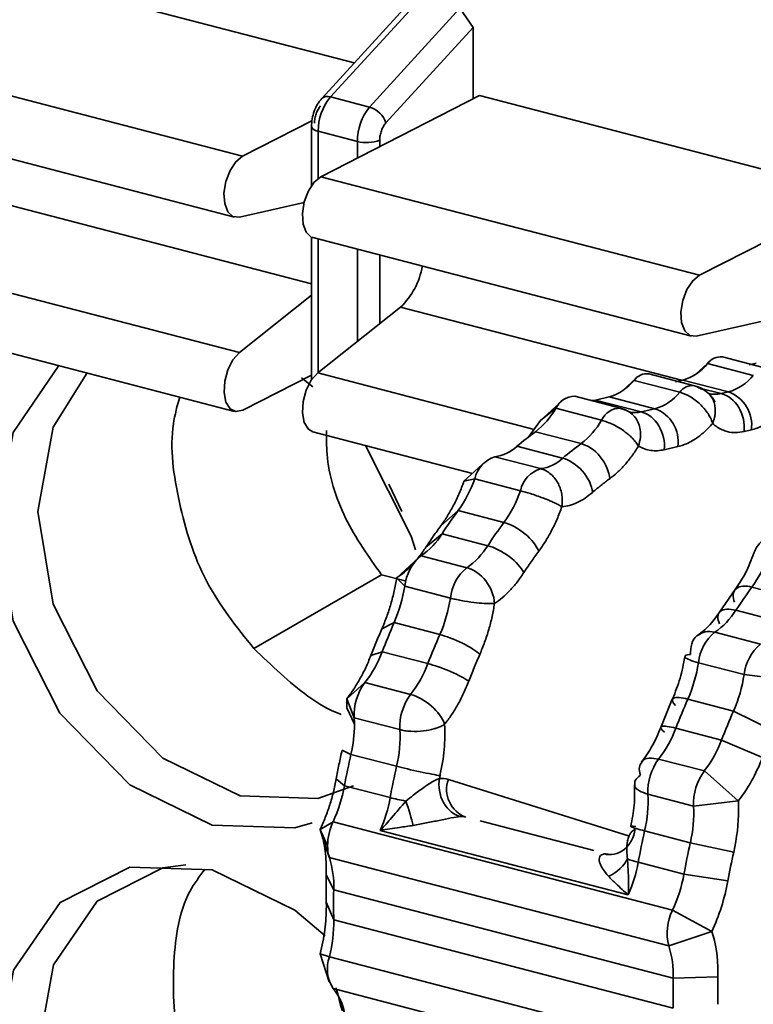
# Model space of a CAD drawing. Header units: millimetres. Extents: x 0 to 420, y 0 to 297.
# Tile 114 of 145: x 325.15 to 326.67, y 119.81 to 121.86. Entities that reach past the tile are written whole.
import ezdxf

# ---------------------------------------------------------------- set-up
doc = ezdxf.new("R2010")
doc.units = ezdxf.units.MM

msp = doc.modelspace()

# ---------------------------------------------------------------- linework, layer by layer
at = {"color": 7, "linetype": 'Continuous', "lineweight": 35}
for p, q in [((325.1546, 121.9455), (325.8434, 121.7661)), ((325.9614, 121.8952), (325.7759, 121.6923)), ((325.9816, 121.9008), (325.7939, 121.6955)), ((325.8753, 121.6744), (326.0629, 121.8797)), ((326.0629, 121.8797), (326.0901, 121.8396)), ((325.909, 121.6415), (326.0901, 121.8396)), ((326.0901, 121.8396), (326.0901, 121.6913)), ((324.825, 121.7771), (325.6114, 121.5723)), ((325.7741, 121.5299), (326.1037, 121.6983)), ((326.1037, 121.6983), (326.7925, 121.5188)), ((325.7939, 121.6955), (325.8753, 121.6744)), ((324.8083, 121.6505), (325.5947, 121.4457)), ((325.6114, 121.5723), (325.7556, 121.6459)), ((325.7545, 121.6341), (325.7545, 121.5113)), ((325.8498, 121.603), (325.7684, 121.6242)), ((325.7741, 121.5299), (326.5606, 121.325)), ((325.739, 121.476), (325.6047, 121.4456)), ((325.7546, 121.4043), (325.7547, 121.1079)), ((325.7574, 121.4033), (326.5438, 121.1985)), ((326.5606, 121.325), (326.705, 121.3988)), ((324.8184, 121.3693), (325.6048, 121.1644)), ((325.6048, 121.1644), (325.7546, 121.2836)), ((325.7675, 121.122), (325.9396, 121.2589)), ((324.8084, 121.2471), (325.5948, 121.0422)), ((326.7037, 121.2323), (326.5538, 121.1984)), ((326.5817, 121.146), (326.5537, 121.1202)), ((326.703, 121.1306), (326.6081, 121.1553)), ((326.5774, 121.1416), (326.5545, 121.1208)), ((326.6723, 121.1169), (326.5774, 121.1416)), ((326.6786, 121.1422), (326.6635, 121.1388)), ((325.7547, 121.1178), (325.6117, 121.0447)), ((325.7337, 121.1123), (325.7573, 121.093)), ((326.4289, 121.1111), (326.401, 121.0853)), ((326.4247, 121.1067), (326.4018, 121.0859)), ((326.5196, 121.082), (326.4247, 121.1067)), ((326.5503, 121.0956), (326.4554, 121.1204)), ((326.5258, 121.1073), (326.5108, 121.1039)), ((326.5258, 121.1073), (326.6207, 121.0826)), ((326.275, 121.0644), (326.2304, 121.0233)), ((326.3963, 121.049), (326.3014, 121.0737)), ((326.3731, 121.0724), (326.3448, 121.0659)), ((326.4397, 121.0412), (326.3448, 121.0659)), ((326.3731, 121.0724), (326.468, 121.0477)), ((326.5805, 121.0793), (326.5826, 121.0761)), ((326.6207, 121.0826), (326.6057, 121.0791)), ((326.2623, 121.0486), (326.2304, 121.0233)), ((326.3572, 121.0239), (326.2623, 121.0486)), ((326.468, 121.0477), (326.4397, 121.0412)), ((326.2304, 121.0233), (326.2048, 120.9882)), ((326.417, 121.0408), (326.4212, 121.0363)), ((326.6683, 121.0039), (326.6532, 121.0005)), ((325.7575, 120.9999), (326.0891, 120.9135)), ((326.2196, 121), (326.3146, 120.9753)), ((326.2763, 120.945), (326.1814, 120.9697)), ((326.5155, 120.969), (326.4873, 120.9625)), ((326.1356, 120.948), (326.2305, 120.9233)), ((326.1159, 120.9382), (326.0713, 120.8971)), ((326.0937, 120.9023), (326.0713, 120.8971)), ((326.1886, 120.8775), (326.0937, 120.9023)), ((325.9424, 120.8343), (325.9155, 120.8913)), ((326.0232, 120.8045), (326.0594, 120.8361)), ((326.0594, 120.8361), (326.1543, 120.8114)), ((326.0257, 120.7879), (325.9923, 120.7601)), ((326.1207, 120.7632), (326.0257, 120.7879)), ((325.976, 120.7373), (325.9318, 120.6966)), ((325.9823, 120.7423), (326.0772, 120.7175)), ((325.6351, 120.5494), (325.9, 120.703)), ((325.9489, 120.6902), (325.9, 120.703)), ((325.9314, 120.6963), (325.9319, 120.6967)), ((325.9482, 120.679), (325.9314, 120.6963)), ((326.0431, 120.6543), (325.9482, 120.679)), ((326.6695, 120.6772), (326.7644, 120.6525)), ((326.6349, 120.6723), (326.6019, 120.625)), ((326.7308, 120.6042), (326.6359, 120.629)), ((325.9007, 120.5903), (325.9263, 120.6033)), ((325.9263, 120.6033), (326.0212, 120.5786)), ((326.5925, 120.5833), (326.6874, 120.5586)), ((325.9013, 120.543), (325.8778, 120.5348)), ((325.9963, 120.5182), (325.9013, 120.543)), ((326.6533, 120.4953), (326.5583, 120.52)), ((326.745, 120.4843), (326.6533, 120.4953)), ((325.8277, 120.445), (325.8655, 120.4788)), ((325.8655, 120.4788), (325.9604, 120.4541)), ((325.8433, 120.4057), (325.8277, 120.445)), ((326.5041, 120.4441), (326.48, 120.3858)), ((326.5364, 120.4444), (326.6313, 120.4197)), ((325.8437, 120.3922), (325.8282, 120.4261)), ((326.6313, 120.4197), (326.7143, 120.3784)), ((325.9382, 120.381), (325.8433, 120.4057)), ((326.6064, 120.3593), (326.5115, 120.384)), ((326.6913, 120.3229), (326.6064, 120.3593)), ((325.8181, 120.3385), (325.8364, 120.3296)), ((325.8364, 120.3296), (325.9314, 120.3049)), ((326.4757, 120.3199), (326.5706, 120.2952)), ((326.5706, 120.2952), (326.6412, 120.2331)), ((325.8232, 120.2644), (325.8059, 120.2785)), ((325.9181, 120.2397), (325.8232, 120.2644)), ((326.5483, 120.222), (326.4534, 120.2468)), ((326.6412, 120.2331), (326.5483, 120.222)), ((325.7725, 120.1737), (325.7993, 120.1896)), ((325.7993, 120.1896), (326.5044, 120.0059)), ((326.3413, 120.1299), (326.1052, 120.1914)), ((325.7725, 120.1737), (325.788, 120.1398)), ((325.7743, 120.1683), (325.7725, 120.1737)), ((325.7743, 120.1684), (325.7914, 120.1161)), ((326.4127, 120.0376), (325.8974, 120.1718)), ((326.4466, 120.1707), (326.5415, 120.1459)), ((326.5415, 120.1459), (326.6316, 120.1266)), ((326.4967, 119.9317), (325.7916, 120.1154)), ((326.5283, 120.0808), (326.4333, 120.1055)), ((325.7853, 120.0882), (325.7853, 120.0795)), ((325.7853, 120.0795), (325.7849, 120.0507)), ((325.7852, 120.0795), (325.8007, 120.048)), ((326.6194, 120.0666), (326.5283, 120.0808)), ((325.7849, 120.0507), (325.7853, 120.0223)), ((325.8007, 120.048), (326.5058, 119.8644)), ((325.7853, 120.0223), (325.7854, 120.0136)), ((325.8008, 119.9859), (325.7853, 120.0223)), ((326.5044, 120.0059), (326.586, 119.9618)), ((326.5058, 119.8022), (325.8008, 119.9859)), ((326.586, 119.9618), (326.4967, 119.9317)), ((325.7726, 119.9151), (325.7915, 119.8574)), ((325.7726, 119.9151), (325.7917, 119.9093)), ((325.7917, 119.9093), (326.4968, 119.7256)), ((326.5058, 119.8644), (326.5988, 119.8675)), ((326.5046, 119.6593), (325.7995, 119.843))]:
    msp.add_line(p, q, dxfattribs=at)
at = {"color": 8, "linetype": 'Continuous', "lineweight": 35}
for p, q in [((325.7684, 121.6242), (325.7685, 121.5263)), ((325.8498, 121.5685), (325.8498, 121.603)), ((325.8963, 121.5923), (325.8963, 121.6058)), ((324.9904, 121.5061), (325.7546, 121.307)), ((325.7685, 121.4004), (325.7686, 121.1229)), ((325.85, 121.1876), (325.8499, 121.3792)), ((325.8964, 121.2246), (325.8964, 121.3671)), ((325.9396, 121.2589), (326.5234, 121.1068)), ((325.7675, 121.122), (326.217, 121.0049)), ((326.6057, 121.0791), (326.5636, 121.0901)), ((326.0389, 120.2775), (326.4153, 120.16)), ((325.8139, 119.8211), (325.8234, 119.7925))]:
    msp.add_line(p, q, dxfattribs=at)
at = {"color": 7, "linetype": 'Continuous', "lineweight": 35, "flags": 128}
for points in [[(325.7759, 121.6923), (325.7743, 121.69), (325.774, 121.6893)], [(325.6047, 121.4456), (325.5913, 121.4469), (325.5807, 121.4567), (325.5742, 121.4739), (325.5728, 121.4959), (325.5767, 121.5199), (325.5853, 121.5426), (325.5974, 121.5609), (325.6114, 121.5723)], [(325.7574, 121.4033), (325.754, 121.4045), (325.7434, 121.4144), (325.737, 121.4315), (325.7356, 121.4535), (325.7394, 121.4775), (325.748, 121.5002), (325.7601, 121.5185), (325.7741, 121.5299)], [(326.5538, 121.1984), (326.5405, 121.1997), (326.5298, 121.2095), (326.5234, 121.2266), (326.522, 121.2487), (326.5258, 121.2727), (326.5344, 121.2954), (326.5465, 121.3136), (326.5606, 121.325)], [(325.6117, 121.0447), (325.5976, 121.0417), (325.5855, 121.0476), (325.5769, 121.0615), (325.573, 121.0816), (325.5744, 121.1051), (325.5808, 121.1288), (325.5915, 121.1495), (325.6048, 121.1644)], [(325.1008, 120.8113), (325.1348, 120.9984), (325.2296, 121.1374)], [(325.8415, 120.2644), (325.7675, 120.2382), (325.6066, 120.2435), (325.4458, 120.322), (325.3094, 120.4618), (325.2182, 120.6416), (325.1861, 120.834), (325.218, 121.0097), (325.2884, 121.1221)], [(325.7575, 120.9999), (325.7482, 121.0052), (325.7396, 121.0191), (325.7357, 121.0392), (325.7371, 121.0627), (325.7436, 121.0864), (325.7542, 121.1071), (325.7675, 121.122)], [(326.5589, 121.091), (326.5547, 121.0939), (326.5503, 121.0956)], [(326.3362, 121.0646), (326.3397, 121.065), (326.3448, 121.0659)], [(326.4015, 121.0468), (326.3964, 121.0489), (326.3963, 121.049)], [(325.8666, 120.9714), (325.9616, 120.7831), (325.9703, 120.7548)], [(325.756, 120.1871), (325.7197, 120.1771), (325.5485, 120.1827), (325.3772, 120.2663), (325.232, 120.4151), (325.135, 120.6065), (325.1008, 120.8113)], [(325.1013, 119.6941), (325.1353, 119.8812), (325.2322, 120.0221), (325.3773, 120.0952), (325.5485, 120.0896), (325.7198, 120.006), (325.7829, 119.9527)], [(325.6071, 119.1262), (325.4463, 119.2048), (325.3098, 119.3445), (325.2187, 119.5243), (325.1866, 119.7168), (325.2185, 119.8925), (325.3095, 120.0248), (325.4459, 120.0936), (325.4938, 120.1)]]:
    msp.add_lwpolyline(points, dxfattribs=at)
at = {"color": 7, "linetype": 'Continuous', "lineweight": 35}
for centre, radius, start, end in [((325.8793, 121.6248), 0.1109, 140.3685, 180.3266), ((325.9607, 121.6036), 0.1109, 140.3685, 180.3266), ((325.8611, 121.626), 0.0504, 17.9229, 73.6625), ((325.8687, 121.6756), 0.075, 255.4038, 291.5854), ((325.8352, 121.3684), 0.1513, 313.6133, 350.7684), ((326.6041, 121.1229), 0.0327, 83.0049, 144.959), ((326.497, 121.2065), 0.1033, 286.1904, 321.0702), ((326.3443, 121.1716), 0.1033, 286.1909, 321.0702), ((326.4514, 121.0879), 0.0327, 83.004, 144.9591), ((326.5919, 121.1818), 0.1033, 286.1904, 321.0702), ((326.3008, 121.0316), 0.042, 89.1476, 156.2345), ((326.4392, 121.1469), 0.1033, 286.1909, 321.0702), ((326.5962, 121.0141), 0.0728, 351.9559, 70.308), ((326.1169, 121.1333), 0.1683, 307.6208, 329.7778), ((326.4435, 120.9792), 0.0728, 351.9561, 70.3085), ((326.2118, 121.1086), 0.1683, 307.6208, 329.7778), ((326.5737, 120.5145), 0.6009, 126.0992, 130.7527), ((326.125, 121.0297), 0.0824, 277.3528, 313.1951), ((326.6686, 120.4898), 0.6009, 126.0992, 130.7527), ((326.1542, 120.889), 0.0619, 107.522, 167.6148), ((326.22, 121.005), 0.0824, 277.3526, 313.1953), ((326.2491, 120.8642), 0.0619, 107.522, 167.6148), ((325.8511, 120.9864), 0.2568, 324.1821, 340.866), ((325.946, 120.9617), 0.2568, 324.1821, 340.866), ((326.9053, 120.2111), 1.0518, 143.543, 146.7462), ((327.0002, 120.1864), 1.0518, 143.543, 146.7462), ((325.8936, 120.8702), 0.1557, 304.7374, 328.0773), ((325.9885, 120.8455), 0.1557, 304.7373, 328.0775), ((326.0421, 120.6692), 0.0944, 129.3045, 174.0496), ((326.4613, 120.8275), 0.2568, 324.1821, 340.866), ((326.137, 120.6445), 0.0944, 129.3045, 174.0496), ((325.6483, 120.7249), 0.3033, 336.3761, 351.2975), ((327.5155, 120.0522), 1.0518, 143.543, 146.7462), ((325.7433, 120.7002), 0.3033, 336.3761, 351.2975), ((326.5037, 120.7113), 0.1557, 304.7374, 328.0773), ((327.2448, 120.0234), 1.4404, 156.2576, 158.8553), ((327.3397, 119.9987), 1.4404, 156.2576, 158.8553), ((326.6523, 120.5103), 0.0944, 129.3045, 174.0496), ((326.7472, 120.4855), 0.0944, 129.3045, 174.0496), ((325.6712, 120.6294), 0.2459, 322.2285, 339.4068), ((325.7661, 120.6047), 0.2459, 322.2285, 339.4068), ((326.2585, 120.5659), 0.3033, 336.3761, 351.2975), ((326.3534, 120.5412), 0.3033, 336.3761, 351.2975), ((325.9564, 120.4112), 0.1133, 143.3591, 182.8077), ((326.0513, 120.3865), 0.1133, 143.3591, 182.8077), ((327.8549, 119.8644), 1.4404, 156.2576, 158.8553), ((327.9498, 119.8397), 1.4404, 156.2576, 158.8553), ((325.5586, 120.3934), 0.2851, 347.076, 359.7597), ((325.6058, 120.3922), 0.2379, 0.0028, 3.2607), ((325.6618, 120.3674), 0.2767, 346.9322, 2.8021), ((326.2813, 120.4705), 0.2459, 322.2285, 339.4068), ((326.3762, 120.4458), 0.2459, 322.2285, 339.4068), ((327.321, 119.9939), 1.5221, 167.2571, 169.7611), ((326.5666, 120.2523), 0.1133, 143.3591, 182.8077), ((327.4159, 119.9692), 1.5221, 167.2571, 169.7611), ((326.6615, 120.2276), 0.1133, 143.3591, 182.8077), ((326.0962, 120.2565), 0.061, 159.8824, 250.093), ((325.5269, 120.3176), 0.301, 334.8291, 349.8272), ((326.1771, 120.2332), 0.2767, 346.9322, 2.8021), ((325.6199, 120.2934), 0.303, 336.341, 349.7957), ((326.272, 120.2085), 0.2767, 346.9322, 2.8021), ((325.9068, 120.1388), 0.1188, 154.7289, 179.5315), ((327.9312, 119.8349), 1.5221, 167.2571, 169.7611), ((328.0261, 119.8102), 1.5221, 167.2571, 169.7611), ((325.864, 120.1387), 0.076, 179.1708, 197.8839), ((325.6059, 120.056), 0.195, 357.6477, 17.7191), ((326.1351, 120.1592), 0.303, 336.3402, 349.7962), ((326.232, 120.1339), 0.301, 334.8291, 349.8272), ((327.0414, 120.0175), 1.241, 178.5904, 181.4598), ((326.5985, 119.9586), 0.1053, 153.3222, 194.8193), ((325.5162, 119.9806), 0.2846, 345.4957, 1.0683), ((326.311, 119.8724), 0.195, 357.6477, 17.7191), ((325.8636, 119.8841), 0.0761, 160.6887, 212.6771), ((327.7465, 119.8338), 1.241, 178.5904, 181.4598), ((325.7161, 119.7726), 0.1091, 10.5232, 40.1743)]:
    msp.add_arc(centre, radius, start, end, dxfattribs=at)
at = {"color": 8, "linetype": 'Continuous', "lineweight": 35}
for centre, radius, start, end in [((325.7875, 121.6797), 0.0171, 68.0352, 132.6953), ((325.7693, 121.6402), 0.016, 202.2803, 266.8858), ((326.5463, 121.0632), 0.0327, 82.9983, 144.9598), ((326.5933, 121.1301), 0.0524, 253.7543, 283.6234), ((326.3957, 121.0069), 0.042, 89.1556, 156.2336), ((326.4274, 121.0923), 0.0526, 255.8197, 283.5974)]:
    msp.add_arc(centre, radius, start, end, dxfattribs=at)
at = {"color": 7, "linetype": 'Continuous', "lineweight": 35}
for points, knots in [([(325.7759, 121.6922), (325.7729, 121.6885), (325.7667, 121.6808), (325.7599, 121.666), (325.7553, 121.65), (325.7548, 121.6393), (325.7545, 121.6341)], [0, 0, 0, 0, 0.2421286, 0.4949438, 0.7505581, 1, 1, 1, 1]), ([(325.7734, 121.6768), (325.7716, 121.6746), (325.768, 121.6701), (325.764, 121.6609), (325.7612, 121.6509), (325.7608, 121.6444), (325.7607, 121.6412)], [0, 0, 0, 0, 0.248479, 0.499857, 0.748508, 1, 1, 1, 1]), ([(325.8963, 121.6058), (325.8964, 121.6091), (325.8968, 121.6156), (325.8996, 121.6255), (325.9036, 121.6348), (325.9072, 121.6393), (325.909, 121.6415)], [0, 0, 0, 0, 0.248479, 0.499857, 0.748508, 1, 1, 1, 1]), ([(326.5929, 121.0615), (326.5927, 121.0617), (326.5915, 121.0641), (326.5886, 121.0689), (326.5826, 121.0767), (326.5729, 121.0855), (326.5615, 121.0926), (326.5531, 121.0944), (326.5501, 121.095)], [0, 0, 0, 0, 0.0162621, 0.1411836, 0.3005132, 0.5421959, 0.8380527, 1, 1, 1, 1]), ([(326.5589, 121.091), (326.5621, 121.0899), (326.5685, 121.0878), (326.5802, 121.0801), (326.5891, 121.0678), (326.5933, 121.0519), (326.5936, 121.0401), (326.5918, 121.028), (326.5892, 121.0211), (326.5877, 121.017)], [0, 0, 0, 0, 0.114601, 0.231379, 0.499286, 0.624487, 0.780844, 0.871919, 1, 1, 1, 1]), ([(325.6351, 120.5493), (325.5989, 120.5945), (325.5267, 120.6849), (325.4757, 120.8526), (325.4571, 120.9872), (325.4757, 121.0537), (325.4808, 121.072)], [0, 0, 0, 0, 0.295854, 0.5917602, 0.887695, 1, 1, 1, 1]), ([(326.5877, 121.017), (326.5864, 121.021), (326.5841, 121.0278), (326.578, 121.0383), (326.571, 121.0479), (326.5589, 121.0607), (326.5413, 121.0743), (326.5267, 121.0795), (326.5196, 121.082)], [0, 0, 0, 0, 0.14606, 0.250582, 0.382382, 0.501193, 0.758269, 1, 1, 1, 1]), ([(326.6532, 121.0005), (326.655, 121.0174), (326.6509, 121.0357), (326.6333, 121.0648), (326.6199, 121.0755), (326.6057, 121.0791)], [0, 0, 0, 0, 0.5, 0.5, 1, 1, 1, 1]), ([(326.4174, 121.039), (326.4134, 121.0417), (326.4069, 121.0462), (326.3992, 121.0477), (326.3962, 121.0483)], [0, 0, 0, 0, 0.612395, 1, 1, 1, 1]), ([(326.4015, 121.0468), (326.4054, 121.0454), (326.4134, 121.0427), (326.4236, 121.0346), (326.4315, 121.0239), (326.4366, 121.0108), (326.4383, 120.9987), (326.4377, 120.9851), (326.4354, 120.9764), (326.4338, 120.9703)], [0, 0, 0, 0, 0.141446, 0.28811, 0.445358, 0.58581, 0.740625, 0.818973, 1, 1, 1, 1]), ([(326.6683, 121.0039), (326.6723, 121.005), (326.6804, 121.0072), (326.6926, 121.0127), (326.7069, 121.021), (326.7231, 121.0333), (326.7347, 121.0457), (326.7405, 121.0519)], [0, 0, 0, 0, 0.16623, 0.332463, 0.499999, 0.749353, 1, 1, 1, 1]), ([(326.4338, 120.9703), (326.432, 120.973), (326.4286, 120.9782), (326.4216, 120.9862), (326.4142, 120.9932), (326.4014, 121.0034), (326.3815, 121.016), (326.3651, 121.0213), (326.3572, 121.0239)], [0, 0, 0, 0, 0.131129, 0.250243, 0.35696, 0.451384, 0.737655, 1, 1, 1, 1]), ([(326.4873, 120.9625), (326.489, 120.9794), (326.4849, 120.9977), (326.4673, 121.0269), (326.4539, 121.0375), (326.4397, 121.0412)], [0, 0, 0, 0, 0.5, 0.5, 1, 1, 1, 1]), ([(325.8999, 120.7029), (325.873, 120.7407), (325.8191, 120.8162), (325.7852, 120.9267), (325.7857, 120.9861), (325.7858, 121.0024)], [0, 0, 0, 0, 0.420538, 0.841168, 1, 1, 1, 1]), ([(326.5155, 120.969), (326.5196, 120.9701), (326.5276, 120.9723), (326.5399, 120.9778), (326.5541, 120.9861), (326.5704, 120.9984), (326.5819, 121.0108), (326.5877, 121.017)], [0, 0, 0, 0, 0.16623, 0.332463, 0.499999, 0.749353, 1, 1, 1, 1]), ([(326.5877, 121.017), (326.5909, 121.0145), (326.5972, 121.0094), (326.6074, 121.0039), (326.62, 120.9994), (326.6352, 120.9972), (326.6472, 120.9994), (326.6532, 121.0005)], [0, 0, 0, 0, 0.16623, 0.332463, 0.499999, 0.749353, 1, 1, 1, 1]), ([(326.374, 120.9023), (326.3728, 120.9162), (326.366, 120.9339), (326.3428, 120.9623), (326.3273, 120.972), (326.3146, 120.9753)], [0, 0, 0, 0, 0.5, 0.5, 1, 1, 1, 1]), ([(326.374, 120.9023), (326.3793, 120.9065), (326.39, 120.9148), (326.4054, 120.9308), (326.4202, 120.9491), (326.4293, 120.9632), (326.4338, 120.9703)], [0, 0, 0, 0, 0.249239, 0.499936, 0.749305, 1, 1, 1, 1]), ([(326.4338, 120.9703), (326.4379, 120.9682), (326.446, 120.9639), (326.4592, 120.9608), (326.473, 120.96), (326.4825, 120.9617), (326.4873, 120.9625)], [0, 0, 0, 0, 0.251464, 0.5, 0.748536, 1, 1, 1, 1]), ([(326.3389, 120.8744), (326.3369, 120.8877), (326.3293, 120.9047), (326.3049, 120.9322), (326.2891, 120.9416), (326.2763, 120.945)], [0, 0, 0, 0, 0.5, 0.5, 1, 1, 1, 1]), ([(326.2305, 120.9233), (326.2339, 120.9222), (326.2407, 120.92), (326.2502, 120.9136), (326.2589, 120.9052), (326.266, 120.8948), (326.2714, 120.883), (326.2745, 120.8711), (326.276, 120.8578), (326.2752, 120.8491), (326.2747, 120.8441)], [0, 0, 0, 0, 0.119838, 0.242747, 0.369307, 0.500017, 0.61877, 0.750023, 0.854404, 1, 1, 1, 1]), ([(326.3389, 120.8744), (326.3447, 120.8793), (326.3563, 120.8892), (326.3681, 120.8979), (326.374, 120.9023)], [0, 0, 0, 0, 0.5, 1, 1, 1, 1]), ([(326.0713, 120.8971), (326.0681, 120.8885), (326.0616, 120.8714), (326.05, 120.8473), (326.0373, 120.8246), (326.0279, 120.8112), (326.0232, 120.8045)], [0, 0, 0, 0, 0.249274, 0.49999, 0.749282, 1, 1, 1, 1]), ([(326.2747, 120.8441), (326.2722, 120.8456), (326.2676, 120.8483), (326.2588, 120.8527), (326.2502, 120.8565), (326.2423, 120.8596), (326.2291, 120.8646), (326.2101, 120.8716), (326.1954, 120.8757), (326.1886, 120.8775)], [0, 0, 0, 0, 0.134965, 0.254003, 0.356656, 0.443006, 0.513572, 0.775186, 1, 1, 1, 1]), ([(326.2747, 120.8441), (326.2799, 120.8448), (326.2905, 120.8463), (326.3066, 120.8525), (326.3229, 120.8614), (326.3335, 120.8701), (326.3389, 120.8744)], [0, 0, 0, 0, 0.249239, 0.499936, 0.749305, 1, 1, 1, 1]), ([(326.2265, 120.7516), (326.2312, 120.7582), (326.2406, 120.7716), (326.2534, 120.7942), (326.265, 120.8183), (326.2715, 120.8355), (326.2747, 120.8441)], [0, 0, 0, 0, 0.249239, 0.499936, 0.749305, 1, 1, 1, 1]), ([(326.2265, 120.7516), (326.2223, 120.7624), (326.212, 120.7764), (326.1837, 120.7998), (326.167, 120.8081), (326.1543, 120.8114)], [0, 0, 0, 0, 0.5, 0.5, 1, 1, 1, 1]), ([(326.7317, 120.7894), (326.7264, 120.7892), (326.7131, 120.7886), (326.6969, 120.7792), (326.6855, 120.7684), (326.6796, 120.7604), (326.6764, 120.7547), (326.6745, 120.7506), (326.6734, 120.7478), (326.6726, 120.7458), (326.6722, 120.7443), (326.6719, 120.7433), (326.6716, 120.7426), (326.6715, 120.7421), (326.6713, 120.7415), (326.6712, 120.7411), (326.6712, 120.7408)], [0, 0, 0, 0, 0.190636, 0.47299, 0.645856, 0.756374, 0.830182, 0.880795, 0.916017, 0.940726, 0.958125, 0.970404, 0.979079, 0.985205, 0.989543, 1, 1, 1, 1]), ([(325.9923, 120.7601), (325.9876, 120.7534), (325.9783, 120.7399), (325.9632, 120.7226), (325.9475, 120.7076), (325.9368, 120.7), (325.9314, 120.6963)], [0, 0, 0, 0, 0.2492741, 0.4999897, 0.7492821, 1, 1, 1, 1]), ([(326.1956, 120.7072), (326.1907, 120.717), (326.1797, 120.73), (326.1504, 120.7519), (326.1334, 120.7598), (326.1207, 120.7632)], [0, 0, 0, 0, 0.5, 0.5, 1, 1, 1, 1]), ([(326.6735, 120.7475), (326.6681, 120.7335), (326.6572, 120.7055), (326.6423, 120.6833), (326.6349, 120.6722)], [0, 0, 0, 0, 0.501897, 1, 1, 1, 1]), ([(326.0772, 120.7175), (326.0916, 120.7138), (326.1058, 120.7039), (326.1274, 120.676), (326.1339, 120.6592), (326.1348, 120.6433)], [0, 0, 0, 0, 0.5, 0.5, 1, 1, 1, 1]), ([(325.9314, 120.6963), (325.9299, 120.6872), (325.9267, 120.669), (325.9197, 120.642), (325.9112, 120.6155), (325.9042, 120.5987), (325.9007, 120.5903)], [0, 0, 0, 0, 0.249274, 0.49999, 0.749282, 1, 1, 1, 1]), ([(326.1348, 120.6433), (326.1402, 120.647), (326.1509, 120.6546), (326.1665, 120.6695), (326.1817, 120.6868), (326.191, 120.7003), (326.1956, 120.7072)], [0, 0, 0, 0, 0.2492393, 0.4999363, 0.7493046, 1, 1, 1, 1]), ([(326.6695, 120.6772), (326.6567, 120.6805), (326.6435, 120.68), (326.6294, 120.6677), (326.629, 120.6564), (326.6333, 120.6456)], [0, 0, 0, 0, 0.5, 0.5, 1, 1, 1, 1]), ([(326.1348, 120.6433), (326.1324, 120.6431), (326.1279, 120.6429), (326.1203, 120.643), (326.1091, 120.6436), (326.091, 120.645), (326.0698, 120.6485), (326.0535, 120.6516), (326.0464, 120.6534), (326.0431, 120.6543)], [0, 0, 0, 0, 0.116929, 0.212819, 0.287632, 0.504884, 0.758693, 0.887053, 1, 1, 1, 1]), ([(326.1041, 120.5374), (326.1076, 120.5457), (326.1146, 120.5625), (326.1231, 120.5889), (326.1302, 120.616), (326.1333, 120.6342), (326.1348, 120.6433)], [0, 0, 0, 0, 0.249239, 0.499936, 0.749305, 1, 1, 1, 1]), ([(326.6019, 120.625), (326.5947, 120.6148), (326.5804, 120.5946), (326.5649, 120.5832), (326.5573, 120.5776)], [0, 0, 0, 0, 0.504663, 1, 1, 1, 1]), ([(326.6359, 120.629), (326.6231, 120.6323), (326.6102, 120.6321), (326.5971, 120.6213), (326.5975, 120.6111), (326.6024, 120.6012)], [0, 0, 0, 0, 0.5, 0.5, 1, 1, 1, 1]), ([(326.1041, 120.5374), (326.0973, 120.5438), (326.0841, 120.5526), (326.0517, 120.5687), (326.0339, 120.5753), (326.0212, 120.5786)], [0, 0, 0, 0, 0.5, 0.5, 1, 1, 1, 1]), ([(326.5416, 120.5373), (326.542, 120.5448), (326.543, 120.5598), (326.5503, 120.5736), (326.557, 120.5767), (326.5579, 120.5771)], [0, 0, 0, 0, 0.461186, 0.922367, 1, 1, 1, 1]), ([(325.8161, 120.4126), (325.8157, 120.4127), (325.7921, 120.4212), (325.7273, 120.4602), (325.6713, 120.5144), (325.6351, 120.5494)], [0, 0, 0, 0, 0.006013, 0.357167, 1, 1, 1, 1]), ([(325.8778, 120.5348), (325.8744, 120.5264), (325.8675, 120.5096), (325.8553, 120.4861), (325.8421, 120.4642), (325.8325, 120.4514), (325.8277, 120.445)], [0, 0, 0, 0, 0.249274, 0.49999, 0.749282, 1, 1, 1, 1]), ([(326.0812, 120.4818), (326.0849, 120.4912), (326.0922, 120.5099), (326.1002, 120.5282), (326.1041, 120.5374)], [0, 0, 0, 0, 0.5, 1, 1, 1, 1]), ([(326.53, 120.5324), (326.5272, 120.5173), (326.5216, 120.4872), (326.5104, 120.4592), (326.5048, 120.4452)], [0, 0, 0, 0, 0.500218, 1, 1, 1, 1]), ([(326.5311, 120.5319), (326.5306, 120.533), (326.5296, 120.5357), (326.5373, 120.5367), (326.5416, 120.5373)], [0, 0, 0, 0, 0.436298, 1, 1, 1, 1]), ([(326.0812, 120.4818), (326.0739, 120.4871), (326.0602, 120.4946), (326.027, 120.5088), (326.009, 120.5149), (325.9963, 120.5182)], [0, 0, 0, 0, 0.5, 0.5, 1, 1, 1, 1]), ([(326.031, 120.3921), (326.0359, 120.3984), (326.0455, 120.4112), (326.0587, 120.433), (326.0709, 120.4565), (326.0777, 120.4734), (326.0812, 120.4818)], [0, 0, 0, 0, 0.249239, 0.499936, 0.749305, 1, 1, 1, 1]), ([(325.9604, 120.4541), (325.9748, 120.4504), (325.9903, 120.4417), (326.0168, 120.4185), (326.0267, 120.4048), (326.031, 120.3921)], [0, 0, 0, 0, 0.5, 0.5, 1, 1, 1, 1]), ([(326.5364, 120.4444), (326.5237, 120.4477), (326.5115, 120.449), (326.5015, 120.4439), (326.5041, 120.4378), (326.5109, 120.4314)], [0, 0, 0, 0, 0.5, 0.5, 1, 1, 1, 1]), ([(326.031, 120.3921), (326.0285, 120.3906), (326.0239, 120.3879), (326.0161, 120.3848), (326.0047, 120.3812), (325.9864, 120.3774), (325.965, 120.377), (325.9486, 120.3785), (325.9415, 120.3802), (325.9382, 120.381)], [0, 0, 0, 0, 0.116934, 0.21283, 0.287648, 0.504875, 0.758688, 0.887051, 1, 1, 1, 1]), ([(326.0215, 120.2855), (326.0233, 120.2946), (326.0271, 120.3127), (326.0304, 120.3399), (326.032, 120.3666), (326.0314, 120.3836), (326.031, 120.3921)], [0, 0, 0, 0, 0.249239, 0.499936, 0.749305, 1, 1, 1, 1]), ([(326.5115, 120.384), (326.4987, 120.3874), (326.4867, 120.3891), (326.4775, 120.3859), (326.4807, 120.3811), (326.4879, 120.3759)], [0, 0, 0, 0, 0.5, 0.5, 1, 1, 1, 1]), ([(326.4806, 120.3866), (326.4748, 120.3729), (326.4633, 120.3456), (326.448, 120.3246), (326.4404, 120.3141)], [0, 0, 0, 0, 0.5021888, 1, 1, 1, 1]), ([(326.4378, 120.2861), (326.4363, 120.2923), (326.4336, 120.3038), (326.4388, 120.3109), (326.4412, 120.3141)], [0, 0, 0, 0, 0.536885, 1, 1, 1, 1]), ([(326.0215, 120.2855), (326.013, 120.2868), (325.9978, 120.2896), (325.9626, 120.2972), (325.9441, 120.3016), (325.9314, 120.3049)], [0, 0, 0, 0, 0.5, 0.5, 1, 1, 1, 1]), ([(326.4265, 120.2659), (326.4261, 120.2691), (326.4252, 120.2761), (326.4334, 120.2826), (326.4378, 120.2861)], [0, 0, 0, 0, 0.456361, 1, 1, 1, 1]), ([(325.8059, 120.2785), (325.8041, 120.2695), (325.8005, 120.2513), (325.7927, 120.2245), (325.7836, 120.1984), (325.7762, 120.182), (325.7725, 120.1737)], [0, 0, 0, 0, 0.249274, 0.49999, 0.749282, 1, 1, 1, 1]), ([(325.9505, 120.2326), (325.9557, 120.2366), (325.968, 120.2463), (325.9856, 120.2596), (326.0016, 120.2704), (326.0127, 120.2767), (326.0179, 120.2788), (326.0202, 120.2796)], [0, 0, 0, 0, 0.214954, 0.513674, 0.721713, 0.882674, 1, 1, 1, 1]), ([(326.0202, 120.2796), (326.0178, 120.2643), (326.0202, 120.2449), (326.0374, 120.214), (326.0514, 120.2037), (326.0642, 120.2004)], [0, 0, 0, 0, 0.5, 0.5, 1, 1, 1, 1]), ([(326.4257, 120.2665), (326.4259, 120.2526), (326.4263, 120.2246), (326.4205, 120.1948), (326.4176, 120.1798)], [0, 0, 0, 0, 0.498637, 1, 1, 1, 1]), ([(325.9657, 120.182), (325.9747, 120.1837), (325.9883, 120.1862), (326.0065, 120.1898), (326.0241, 120.1934), (326.0455, 120.1984), (326.0581, 120.1997), (326.0642, 120.2004)], [0, 0, 0, 0, 0.261484, 0.394035, 0.513559, 0.7638, 1, 1, 1, 1]), ([(325.7725, 120.1737), (325.7745, 120.1675), (325.7784, 120.1549), (325.7823, 120.1339), (325.7849, 120.1118), (325.7852, 120.0961), (325.7853, 120.0882)], [0, 0, 0, 0, 0.2492756, 0.4999914, 0.7492836, 1, 1, 1, 1]), ([(325.8974, 120.1718), (325.9106, 120.1738), (325.9329, 120.1771), (325.9562, 120.1806), (325.9657, 120.182)], [0, 0, 0, 0, 0.590397, 1, 1, 1, 1]), ([(326.3625, 120.1227), (326.3753, 120.1194), (326.3912, 120.1218), (326.4164, 120.1417), (326.4245, 120.1583), (326.4269, 120.1737)], [0, 0, 0, 0, 0.5, 0.5, 1, 1, 1, 1]), ([(326.4269, 120.1737), (326.4251, 120.1729), (326.4214, 120.1712), (326.4169, 120.166), (326.4133, 120.1589), (326.4099, 120.147), (326.4086, 120.1313), (326.4103, 120.1182), (326.411, 120.1126)], [0, 0, 0, 0, 0.105595, 0.223439, 0.354149, 0.496995, 0.783093, 1, 1, 1, 1]), ([(326.4466, 120.1707), (326.4338, 120.174), (326.4224, 120.1774), (326.4152, 120.1809), (326.4198, 120.1808), (326.4282, 120.1796)], [0, 0, 0, 0, 0.5, 0.5, 1, 1, 1, 1]), ([(326.3625, 120.1227), (326.3605, 120.1222), (326.3566, 120.1214), (326.3532, 120.1175), (326.3518, 120.1123), (326.3527, 120.1059), (326.3554, 120.0989), (326.3612, 120.0891), (326.3673, 120.0814), (326.3714, 120.0763)], [0, 0, 0, 0, 0.118765, 0.23725, 0.359087, 0.487622, 0.60696, 0.739056, 1, 1, 1, 1]), ([(326.411, 120.1126), (326.4117, 120.1013), (326.4128, 120.082), (326.4133, 120.057), (326.4129, 120.0435), (326.4127, 120.0376)], [0, 0, 0, 0, 0.448066, 0.758155, 1, 1, 1, 1]), ([(325.554, 119.5459), (325.5245, 119.6078), (325.4696, 119.7227), (325.4641, 119.9005), (325.483, 120.0247), (325.5221, 120.0762), (325.5334, 120.091)], [0, 0, 0, 0, 0.327448, 0.607379, 0.887259, 1, 1, 1, 1]), ([(326.3714, 120.0763), (326.3766, 120.0711), (326.3893, 120.0583), (326.404, 120.0453), (326.4127, 120.0376)], [0, 0, 0, 0, 0.408843, 1, 1, 1, 1]), ([(325.7854, 120.0136), (325.7852, 120.0057), (325.7849, 119.9897), (325.7824, 119.9649), (325.7785, 119.9399), (325.7746, 119.9234), (325.7726, 119.9151)], [0, 0, 0, 0, 0.249276, 0.499991, 0.749284, 1, 1, 1, 1])]:
    msp.add_open_spline(points, degree=3, knots=knots, dxfattribs=at)
for points in [[(326.0232, 120.8045), (326.0179, 120.7973), (326.0074, 120.7829), (325.9973, 120.7677), (325.9923, 120.7601)], [(326.1956, 120.7072), (326.2007, 120.7148), (326.2108, 120.73), (326.2213, 120.7444), (326.2265, 120.7516)], [(325.9007, 120.5903), (325.8968, 120.5812), (325.8888, 120.5629), (325.8815, 120.5442), (325.8778, 120.5348)], [(325.8277, 120.445), (325.8278, 120.4419), (325.8281, 120.4357), (325.8282, 120.4293), (325.8282, 120.4261)], [(325.8181, 120.3385), (325.8159, 120.3285), (325.8115, 120.3086), (325.8078, 120.2886), (325.8059, 120.2785)], [(326.6913, 120.3229), (326.6781, 120.2888), (326.6608, 120.2577), (326.6412, 120.2331)], [(326.0215, 120.2855), (326.021, 120.2836), (326.0206, 120.2816), (326.0202, 120.2796)], [(326.0202, 120.2796), (326.0266, 120.2801), (326.033, 120.2794), (326.0389, 120.2775)], [(325.9505, 120.2326), (325.9383, 120.2349), (325.9269, 120.2374), (325.9181, 120.2397)], [(325.9209, 120.198), (325.9313, 120.2098), (325.9411, 120.2217), (325.9505, 120.2326)], [(325.9505, 120.2326), (325.9567, 120.2149), (325.9627, 120.1949), (325.9657, 120.182)], [(326.6417, 120.2142), (326.6417, 120.2174), (326.6417, 120.2238), (326.6413, 120.23), (326.6412, 120.2331)], [(326.6417, 120.2142), (326.6417, 120.186), (326.6383, 120.1561), (326.6316, 120.1266)], [(325.8974, 120.1718), (325.9056, 120.1801), (325.9134, 120.189), (325.9209, 120.198)], [(326.0755, 120.1991), (326.0719, 120.2003), (326.0681, 120.2007), (326.0642, 120.2004)], [(326.3625, 120.1227), (326.3664, 120.123), (326.3702, 120.1226), (326.3738, 120.1214)], [(326.6316, 120.1266), (326.6271, 120.1067), (326.623, 120.0866), (326.6194, 120.0666)], [(326.411, 120.1126), (326.4047, 120.0994), (326.39, 120.0846), (326.3714, 120.0763)], [(326.4333, 120.1055), (326.4245, 120.1078), (326.4163, 120.1103), (326.411, 120.1126)], [(326.6194, 120.0666), (326.6129, 120.0303), (326.6013, 119.9941), (326.586, 119.9618)], [(326.586, 119.9618), (326.5944, 119.9374), (326.5988, 119.908), (326.5989, 119.8763)], [(326.5988, 119.8675), (326.5985, 119.8579), (326.5984, 119.8483), (326.5984, 119.8388)], [(326.5989, 119.8763), (326.5989, 119.8734), (326.5988, 119.8705), (326.5988, 119.8675)], [(325.8061, 119.8444), (325.808, 119.8363), (325.8117, 119.8201), (325.8161, 119.8046), (325.8183, 119.7969)], [(326.5984, 119.8388), (326.5984, 119.8292), (326.5985, 119.8198), (326.5988, 119.8104)]]:
    msp.add_open_spline(points, degree=3, dxfattribs=at)
at = {"color": 8, "linetype": 'Continuous', "lineweight": 35}
for points, knots in [([(326.5579, 120.5771), (326.5624, 120.5801), (326.5722, 120.5865), (326.5853, 120.5845), (326.5925, 120.5833)], [0, 0, 0, 0, 0.454022, 1, 1, 1, 1]), ([(326.5583, 120.52), (326.552, 120.5219), (326.5392, 120.5257), (326.5305, 120.53), (326.531, 120.5316), (326.5311, 120.5319)], [0, 0, 0, 0, 0.449262, 0.898481, 1, 1, 1, 1]), ([(326.4412, 120.3141), (326.4415, 120.3147), (326.4438, 120.3196), (326.4556, 120.323), (326.469, 120.3209), (326.4757, 120.3199)], [0, 0, 0, 0, 0.0642831, 0.5321197, 1, 1, 1, 1]), ([(326.4534, 120.2468), (326.4471, 120.249), (326.4344, 120.2535), (326.4259, 120.261), (326.4264, 120.2653), (326.4265, 120.2659)], [0, 0, 0, 0, 0.462871, 0.925702, 1, 1, 1, 1])]:
    msp.add_open_spline(points, degree=3, knots=knots, dxfattribs=at)

doc.saveas('drawing.dxf')
